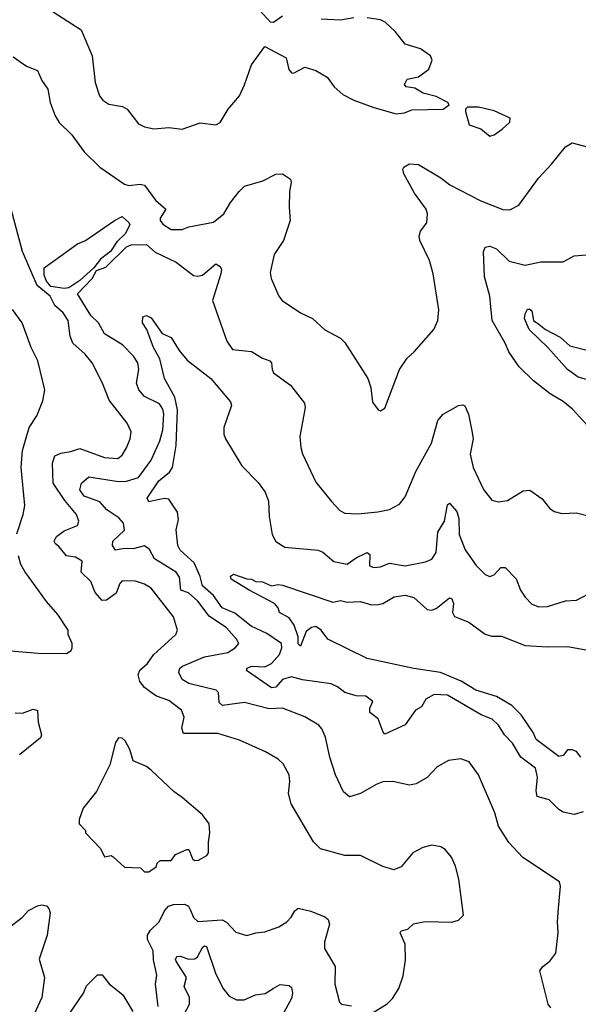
# Model space of a CAD drawing. Extents: x 1245515 to 1420776, y 606314 to 671314.
# Tile 246 of 256: x 1379715 to 1382223, y 624475 to 628897. Entities that reach past the tile are written whole.
import ezdxf

# ---------------------------------------------------------------- set-up
doc = ezdxf.new("R2010")
doc.units = 0

msp = doc.modelspace()

# ---------------------------------------------------------------- linework, layer by layer
at = {"layer": '0CON10XD'}
for points in [[(1380895, 628911.9), (1380855, 628883.8), (1380841.2, 628885), (1380742.9, 628995)], [(1379865, 628931.4), (1379991.5, 628851.5), (1380041.1, 628735), (1380053.6, 628615), (1380073.1, 628555), (1380088, 628535), (1380115, 628517.5), (1380176.2, 628506.2), (1380198, 628495), (1380248.9, 628428.9), (1380275.5, 628415.5), (1380316.6, 628406.6), (1380385, 628411.9), (1380445, 628405.6), (1380525, 628433.8), (1380595, 628423.8), (1380615.5, 628434.5), (1380651.4, 628495), (1380702.5, 628555), (1380724, 628604), (1380755, 628693.3), (1380815, 628775.7), (1380911.8, 628725), (1380922.9, 628672.9), (1380935, 628657.8), (1380945, 628656.7), (1380995, 628682.9), (1381045, 628668.7), (1381095, 628638.6), (1381127.1, 628595), (1381165, 628561.1), (1381215.5, 628535.5), (1381305, 628502.9), (1381405.9, 628474.1), (1381442.3, 628477.7), (1381475, 628491.2), (1381615.9, 628494.1), (1381642.5, 628515), (1381636.7, 628525), (1381585, 628551.1), (1381526.3, 628566.3), (1381488.8, 628588.8), (1381450, 628595), (1381442.5, 628605), (1381455, 628630), (1381505, 628640), (1381552.5, 628675), (1381566.2, 628715), (1381560, 628735), (1381515, 628765.8), (1381445, 628786.2), (1381401.5, 628841.5), (1381355.5, 628885.5), (1381335.6, 628895.6), (1381275, 628905.7)], [(1381215, 628904.4), (1381155, 628893.8), (1381068.3, 628898.3)], [(1379685, 628729.2), (1379745, 628688.5), (1379795, 628669.2), (1379815, 628623.8), (1379841.4, 628585), (1379851.2, 628525), (1379874.3, 628464.3), (1379892.3, 628435), (1379949.2, 628379.2), (1380005, 628302.9), (1380075, 628234.6), (1380185, 628158.1), (1380205, 628151.9), (1380255, 628158.5), (1380275, 628152.9), (1380325, 628086.2), (1380371.2, 628045), (1380345.8, 628005), (1380345.8, 627995), (1380358, 627978), (1380395, 627954.4), (1380445, 627954.2), (1380475, 627965.8), (1380585, 627988), (1380630.8, 628025), (1380660.8, 628075), (1380700.6, 628125), (1380725, 628149.2), (1380807.3, 628172.7), (1380865, 628202.5), (1380895, 628204.2), (1380930.9, 628180.9), (1380934.3, 628165), (1380926.5, 628125), (1380924.2, 628054.2), (1380929.4, 627995), (1380900, 627905), (1380857.7, 627842.3), (1380839.3, 627760.7), (1380844, 627735), (1380878, 627655), (1380893.8, 627635), (1380975, 627580.8), (1381030, 627555), (1381084.4, 627504.4), (1381155.8, 627465.8), (1381175, 627446.7), (1381278, 627285), (1381292, 627245), (1381299.5, 627179.5), (1381324.1, 627144.1), (1381335, 627140), (1381355, 627152.5), (1381420, 627325), (1381455, 627376.7), (1381485.5, 627404.5), (1381574.2, 627505.8), (1381592, 627545), (1381597, 627593), (1381571.8, 627755), (1381554.5, 627815), (1381511.2, 627905), (1381508.8, 627925), (1381515, 627947.5), (1381543.3, 627985), (1381546.2, 628025), (1381539.2, 628045), (1381488.2, 628118.2), (1381438.9, 628205), (1381434.4, 628225), (1381439.4, 628235), (1381465, 628250), (1381505, 628246.9), (1381605, 628186.4), (1381645.6, 628155), (1381785, 628083.6), (1381884.6, 628044.6), (1381915, 628043.1), (1381956.2, 628063.8), (1382044.5, 628185), (1382102.9, 628247.1), (1382165, 628325.7), (1382195.8, 628344.2), (1382342, 628305)], [(1381825, 628374.2), (1381845, 628380), (1381881.2, 628405), (1381915, 628436.7), (1381916.9, 628455), (1381845, 628487.5), (1381775, 628504.4), (1381725, 628503.8), (1381716.2, 628495), (1381716.2, 628485), (1381732.5, 628425), (1381785.9, 628405.9), (1381825, 628374.2)], [(1381295, 624433.3), (1381365, 624477.5), (1381388.8, 624501.2), (1381417.5, 624545), (1381436.8, 624603.2), (1381447.1, 624675), (1381445.8, 624745), (1381423.3, 624795), (1381427.5, 624805), (1381458.3, 624811.7), (1381483.6, 624836.4), (1381535, 624846.7), (1381655, 624843.3), (1381685, 624852.5), (1381707.5, 624875), (1381686.2, 625036.2), (1381671.9, 625095), (1381654.2, 625135), (1381625, 625170), (1381605, 625182), (1381565, 625190), (1381525, 625178.8), (1381480, 625155), (1381427.9, 625092.1), (1381395, 625078), (1381345, 625093.1), (1381245, 625142.9), (1381175, 625143.3), (1381065, 625173.1), (1381034.6, 625204.6), (1380934, 625375), (1380921.7, 625421.7), (1380927.5, 625475), (1380924.2, 625505), (1380897.5, 625555), (1380876, 625575), (1380818.5, 625608.5), (1380701.3, 625661.3), (1380605, 625690.5), (1380450.7, 625690.7), (1380442.4, 625715), (1380453.8, 625765), (1380441.9, 625795), (1380385, 625838.8), (1380328.8, 625858.8), (1380305, 625874.6), (1380275, 625897.7), (1380254.8, 625924.8), (1380246.5, 625955), (1380253.9, 625975), (1380288.9, 626005), (1380316.1, 626043.9), (1380415.7, 626135), (1380423.1, 626155), (1380405.6, 626215), (1380305, 626344.2), (1380275, 626362.2), (1380234.5, 626374.5), (1380175, 626376.7), (1380164.6, 626365), (1380148.8, 626321.2), (1380105, 626289.6), (1380085, 626288.8), (1380054.2, 626324.2), (1380035, 626373.5), (1379990.9, 626415), (1379995.3, 626465.3), (1379965, 626483.5), (1379925, 626488.8), (1379890.3, 626530.3), (1379873.8, 626543.8), (1379870.4, 626555), (1379880, 626575), (1379915, 626601.4), (1379975, 626624.3), (1379980.4, 626645), (1379970.4, 626675), (1379917.4, 626737.4), (1379864.8, 626814.8), (1379861.7, 626905), (1379872.7, 626937.3), (1379899.5, 626950.5), (1379945, 626956.8), (1379985, 626970.4), (1380095, 626931.1), (1380155, 626925.6), (1380175, 626940.8), (1380195, 626974), (1380211.5, 627015), (1380215.5, 627045), (1380198.1, 627085), (1380117.4, 627187.4), (1380086.9, 627265), (1380040.6, 627355), (1380009.4, 627395), (1379953.2, 627443.2), (1379941.6, 627475), (1379932.5, 627545), (1379909.6, 627579.6), (1379873.4, 627613.4), (1379852.1, 627655), (1379842.5, 627662.5), (1379792.9, 627702.9), (1379727.9, 627855), (1379677.2, 628045)], [(1379915, 627688.7), (1379855, 627698.9), (1379835, 627722.5), (1379825, 627750), (1379825, 627782.5), (1379975, 627890), (1380010, 627905), (1380140, 627995), (1380175, 628012.5), (1380205, 627986.5), (1380208.8, 627975), (1380188, 627935), (1380151.5, 627898.5), (1380122.1, 627855), (1380078.5, 627821.5), (1380047.3, 627782.7), (1379985, 627725.4), (1379935, 627692.4), (1379915, 627688.7)], [(1382099.4, 624459.4), (1382087.9, 624475), (1382050, 624625), (1382063.3, 624645), (1382095, 624668), (1382121.4, 624705), (1382132.5, 624795), (1382129.2, 624845), (1382134.1, 624905.9), (1382142.5, 625005), (1382138.8, 625025), (1381974.6, 625134.6), (1381911.7, 625201.7), (1381864.3, 625275), (1381848.8, 625335), (1381775, 625505.7), (1381733.4, 625563.4), (1381695, 625577.1), (1381640.3, 625569.7), (1381589.5, 625540.5), (1381545, 625493.6), (1381494.7, 625465.3), (1381465, 625458.5), (1381390, 625475), (1381345.8, 625474.2), (1381315, 625462.5), (1381245, 625420.8), (1381195, 625406), (1381169.1, 625429.1), (1381132.9, 625505), (1381107.1, 625585), (1381087.5, 625675), (1381072.2, 625712.2), (1381057.8, 625727.8), (1380995, 625765.6), (1380895, 625805.3), (1380835, 625801.5), (1380725, 625829.4), (1380625, 625817.2), (1380610.1, 625830.1), (1380607.3, 625875), (1380597.5, 625885), (1380475, 625915.3), (1380445, 625932.9), (1380429.6, 625965), (1380434.5, 625985), (1380446.5, 625993.5), (1380545.3, 626034.7), (1380649.2, 626055), (1380683.1, 626075), (1380698.9, 626095), (1380688.8, 626115), (1380643.8, 626165), (1380565, 626218.1), (1380515, 626285.7), (1380472.4, 626322.4), (1380438.2, 626335), (1380432.5, 626392.5), (1380418.2, 626415), (1380320.5, 626475), (1380297.6, 626517.6), (1380275, 626533.1), (1380225, 626521), (1380185, 626522.3), (1380144.7, 626514.7), (1380132.3, 626535), (1380133.6, 626555), (1380185.2, 626604.8), (1380181.3, 626635), (1380160.1, 626660.1), (1380105.6, 626695), (1380075, 626731.3), (1380005, 626757.5), (1379984.6, 626785), (1379992.5, 626815), (1380025, 626843.5), (1380158, 626822), (1380195, 626824), (1380248.9, 626841.1), (1380305, 626918.1), (1380343.9, 627005), (1380356.9, 627055), (1380361.9, 627125), (1380356.9, 627146.9), (1380342, 627172), (1380275, 627204.2), (1380250.4, 627235), (1380240, 627265), (1380249.7, 627325), (1380244.7, 627355), (1380226.5, 627385), (1380176.4, 627436.4), (1380095, 627485.5), (1380069.1, 627535), (1380035, 627568.5), (1379974.2, 627665), (1380039.8, 627735), (1380060.3, 627769.7), (1380101, 627785), (1380195, 627876.4), (1380215.2, 627885.2), (1380285, 627886.4), (1380322.7, 627852.7), (1380417.4, 627807.4), (1380495, 627748.2), (1380515, 627744.6), (1380535, 627750), (1380595, 627800), (1380615, 627788.8), (1380621.4, 627775), (1380618.5, 627755), (1380580.4, 627635), (1380645, 627452.5), (1380670, 627415), (1380755, 627406.2), (1380805, 627376.2), (1380838, 627365), (1380845.7, 627355), (1380847.8, 627325), (1380855, 627310.8), (1380930.6, 627255), (1380992.9, 627175), (1380997.1, 627155), (1380973.3, 627025), (1380976.7, 626975), (1380985, 626946.7), (1381045, 626820), (1381115, 626732.5), (1381152.9, 626692.9), (1381175, 626680), (1381233, 626677), (1381323, 626687), (1381375, 626696.2), (1381419.8, 626720.2), (1381446.3, 626753.7), (1381492.8, 626867.2), (1381563.5, 626995), (1381593, 627097), (1381615.8, 627125), (1381685, 627164.4), (1381705, 627167.5), (1381713.1, 627163.1), (1381730, 627125), (1381746.9, 627043.1), (1381750.5, 627015), (1381737.8, 626945), (1381750.6, 626885), (1381796.9, 626786.9), (1381835, 626738.8), (1381865, 626732), (1381905, 626738), (1381975, 626780), (1382005, 626783.3), (1382060, 626745), (1382093, 626703), (1382115, 626688), (1382148.8, 626678.8), (1382215, 626681.2), (1382285, 626663.8)], [(1382263.3, 627075), (1382197.5, 627147.5), (1382155, 627181.2), (1382096.2, 627216.2), (1382021.9, 627275), (1381957.2, 627337.2), (1381910.5, 627405), (1381894.6, 627444.6), (1381836, 627545), (1381825.5, 627655.5), (1381802, 627742), (1381796.6, 627853.4), (1381805, 627875.8), (1381825, 627878.9), (1381855, 627867.3), (1381912.4, 627812.4), (1381985, 627794.6), (1382055, 627808.8), (1382155, 627808.6), (1382204.4, 627835.6), (1382310, 627845)], [(1379702.7, 626587.3), (1379731.2, 626675), (1379737.5, 626715), (1379722, 626885), (1379728.3, 626961.7), (1379757.9, 627065), (1379792.6, 627117.4), (1379818.5, 627185), (1379828.6, 627235), (1379796.9, 627365), (1379766.5, 627425), (1379725.6, 627535.6), (1379682.9, 627595)], [(1382245, 625338.9), (1382205, 625327.5), (1382155, 625337.8), (1382135, 625349.4), (1382092.4, 625392.4), (1382038.7, 625408.7), (1382033.6, 625433.6), (1382040.4, 625495), (1382031.1, 625535), (1381964.8, 625584.8), (1381927.7, 625647.7), (1381891.9, 625685), (1381865, 625728), (1381836.7, 625755), (1381786.7, 625775), (1381635, 625863.8), (1381575.6, 625865.6), (1381538.6, 625845), (1381518.6, 625811.4), (1381492, 625795), (1381445, 625730), (1381355, 625687.5), (1381346.4, 625696.4), (1381325, 625757.5), (1381287.5, 625785), (1381286.7, 625805), (1381300, 625835), (1381268.3, 625858.3), (1381225, 625860), (1381174.6, 625874.6), (1381141.1, 625901.1), (1381113.3, 625913.3), (1380985, 625931.5), (1380936, 625946), (1380895, 625934.1), (1380865, 625898.4), (1380845, 625895.3), (1380733.1, 625973.1), (1380736.9, 625985), (1380755, 625992.6), (1380815, 625990.8), (1380845.3, 626005), (1380881.1, 626045), (1380892.4, 626075), (1380890, 626095), (1380825, 626139.5), (1380753.5, 626173.5), (1380681.1, 626231.1), (1380624.7, 626255), (1380585, 626311.4), (1380535, 626354.2), (1380525.6, 626395.6), (1380497.8, 626457.8), (1380435.5, 626515), (1380424.5, 626535), (1380417.8, 626605), (1380428.4, 626651.6), (1380423.1, 626685), (1380385, 626743.6), (1380366.6, 626746.6), (1380335, 626739.7), (1380295, 626731.2), (1380287.7, 626747.7), (1380340.2, 626825), (1380388, 626865), (1380401.2, 626885), (1380416.9, 626985), (1380422.8, 627145), (1380411.7, 627201.7), (1380365.7, 627285), (1380343.6, 627373.6), (1380315, 627423.8), (1380285.8, 627505), (1380265.7, 627535), (1380267.1, 627562.9), (1380285, 627568.6), (1380305, 627557.5), (1380355, 627488), (1380395, 627469.4), (1380430.8, 627410.8), (1380467.5, 627367.5), (1380573.5, 627285), (1380660.9, 627180.9), (1380665.6, 627164.4), (1380631.9, 627065), (1380631.4, 627035), (1380638.6, 627015), (1380712.7, 626892.7), (1380785, 626818.6), (1380816.5, 626775), (1380832.1, 626735), (1380834.6, 626665), (1380848.5, 626585), (1380865, 626552.7), (1380905, 626527.3), (1381055, 626513.8), (1381076.5, 626505), (1381125, 626463.3), (1381185, 626450.7), (1381225, 626480.4), (1381275, 626503.5), (1381287.4, 626495), (1381285, 626444), (1381305, 626436.2), (1381335, 626439.6), (1381375, 626455.4), (1381445, 626444.6), (1381537.6, 626462.4), (1381565, 626474.2), (1381585, 626503.8), (1381592.9, 626595), (1381622.2, 626645), (1381635, 626717.5), (1381645, 626726), (1381677.2, 626687.3), (1381686.7, 626656.7), (1381687.8, 626585), (1381715, 626515.5), (1381765, 626445.6), (1381804.5, 626404.5), (1381825, 626396), (1381845, 626404), (1381875, 626437.1), (1381895, 626435.8), (1381944.4, 626385), (1381963.2, 626335), (1381985, 626302.9), (1382015, 626271.9), (1382045, 626260), (1382085, 626261.9), (1382165, 626286.4), (1382215, 626289.2), (1382296.5, 626333.5)], [(1382388.8, 627245), (1382221.9, 627291.9), (1382175, 627326.4), (1382085.7, 627425), (1382002.6, 627505), (1381981.6, 627555), (1381984, 627576), (1381995, 627597.1), (1382005, 627597.3), (1382015, 627588.5), (1382021.4, 627545), (1382045, 627529.3), (1382075.2, 627505.2), (1382141.1, 627471.1), (1382185, 627431.6), (1382285, 627406.9)], [(1379925, 626050), (1379946.4, 626063.6), (1379950, 626075), (1379950, 626095), (1379932.5, 626135), (1379932.5, 626155), (1379886, 626225), (1379835, 626284), (1379738.6, 626418.6), (1379720.3, 626450.3), (1379709.1, 626489.1)], [(1382234.1, 625585), (1382215, 625610.5), (1382195, 625618.1), (1382175, 625616.9), (1382155, 625592.5), (1382135, 625587.1), (1382033.3, 625663.3), (1382019.7, 625695), (1381967, 625775), (1381925, 625816.8), (1381855, 625856.5), (1381763.3, 625885), (1381696.3, 625926.3), (1381604.2, 625964.2), (1381485, 625983.2), (1381275, 626028.2), (1381098, 626115), (1381068.9, 626155), (1381045, 626171.3), (1381025, 626167.3), (1381000.4, 626149.6), (1380975, 626083.1), (1380965, 626094), (1380964.8, 626125), (1380947, 626177), (1380925, 626210), (1380882, 626235), (1380876, 626255), (1380859.2, 626275), (1380744.5, 626335), (1380665, 626383.5), (1380661.9, 626398.1), (1380675, 626406.2), (1380735, 626385.6), (1380755, 626384.4), (1380775, 626373.6), (1380805, 626372.5), (1380845, 626353.8), (1380875, 626360), (1380895, 626357.1), (1381121.1, 626281.1), (1381155, 626287.8), (1381185, 626280.6), (1381245, 626283.1), (1381295, 626269.4), (1381325, 626270), (1381345, 626274.2), (1381395.6, 626304.4), (1381445, 626311.5), (1381485, 626301.4), (1381545, 626247.5), (1381564.4, 626244.4), (1381585, 626252.7), (1381645, 626300), (1381655.2, 626295.2), (1381663.1, 626275), (1381657.8, 626235), (1381666.7, 626216.7), (1381730.8, 626190.8), (1381805, 626136.9), (1381835, 626128.2), (1381878.6, 626128.6), (1381985, 626086), (1382085, 626079.6), (1382175, 626081.1), (1382265, 626064.5)], [(1379675, 626061.5), (1379797.9, 626052.1), (1379925, 626050)], [(1379695, 625784.3), (1379727.4, 625782.6), (1379775, 625800.8), (1379794.2, 625794.2), (1379798.5, 625741.5), (1379812.2, 625685), (1379808.3, 625671.7), (1379714.2, 625595.8)], [(1380295, 625070), (1380328.3, 625091.7), (1380331.7, 625108.3), (1380345, 625120), (1380395, 625120), (1380415, 625147.5), (1380465, 625170), (1380475, 625170), (1380492.5, 625125), (1380500.7, 625120.7), (1380517.7, 625122.3), (1380555, 625142.5), (1380563.3, 625155), (1380562.3, 625202.3), (1380569.2, 625245), (1380565.8, 625285), (1380535.5, 625325.5), (1380445, 625404), (1380408.3, 625428.3), (1380305, 625526), (1380285, 625542), (1380225, 625567.5), (1380208.8, 625618.8), (1380188.3, 625658.3), (1380175, 625670), (1380158.3, 625671.7), (1380145, 625650), (1380120.3, 625549.7), (1380059.4, 625430.6), (1380000, 625355), (1379982.5, 625305), (1379982.5, 625285), (1380010, 625255), (1380010, 625245), (1380077.5, 625175), (1380095, 625137.5), (1380125, 625142.5), (1380135, 625137.5), (1380185, 625090), (1380257.5, 625087.5), (1380275, 625070), (1380295, 625070)], [(1379665, 624818.5), (1379725.8, 624864.2), (1379755, 624895.6), (1379795, 624916.5), (1379815, 624921.4), (1379835, 624916.2), (1379846.2, 624905), (1379852, 624885), (1379838, 624785), (1379802.8, 624677.2), (1379825.8, 624595), (1379813.7, 624505), (1379779.9, 624430.1)], [(1380336.9, 624465), (1380324.4, 624565), (1380331.1, 624605), (1380315.9, 624675), (1380314.2, 624715), (1380288.4, 624765), (1380288.8, 624785), (1380302.8, 624807.2), (1380341.3, 624845), (1380364.8, 624895.2), (1380382.9, 624915), (1380405, 624922.8), (1380455, 624924.7), (1380472.5, 624915), (1380482.2, 624897.8), (1380494.7, 624864.8), (1380515, 624846.4), (1380624.7, 624854.7), (1380644.1, 624844.1), (1380685, 624799.2), (1380735, 624783.8), (1380775, 624796.2), (1380815, 624800), (1380877.9, 624822.1), (1380914.2, 624845.8), (1380934.1, 624865.9), (1380950, 624895), (1380965, 624906), (1381022.3, 624892.3), (1381085, 624868), (1381100, 624855), (1381105.5, 624835), (1381083.6, 624753.6), (1381083.3, 624725), (1381130.6, 624645), (1381129.2, 624565), (1381151.2, 624485), (1381160, 624475), (1381205, 624468)], [(1380429, 624385), (1380476.7, 624475), (1380476.7, 624505), (1380454.1, 624555), (1380464.1, 624595), (1380418.9, 624665), (1380414.5, 624675.5), (1380421.1, 624688.9), (1380435, 624690.6), (1380475, 624677.2), (1380501.3, 624678.7), (1380512.7, 624687.3), (1380535, 624730), (1380545, 624736.9), (1380553.6, 624733.6), (1380594.4, 624614.4), (1380626.7, 624546.7), (1380655, 624510.9), (1380688.8, 624495), (1380723.3, 624495), (1380773.4, 624516.6), (1380817.3, 624522.7), (1380853.6, 624546.4), (1380885, 624562.9), (1380925, 624558.6), (1380935, 624550), (1380940.3, 624525), (1380935, 624501.1), (1380843.3, 624335)], [(1379940.6, 624435), (1380001.5, 624525), (1380015, 624557.7), (1380065, 624606.4), (1380085, 624607.1), (1380116.2, 624566.2), (1380177.8, 624517.8), (1380222.4, 624442.4)]]:
    msp.add_lwpolyline(points, dxfattribs=at)

doc.saveas('drawing.dxf')
